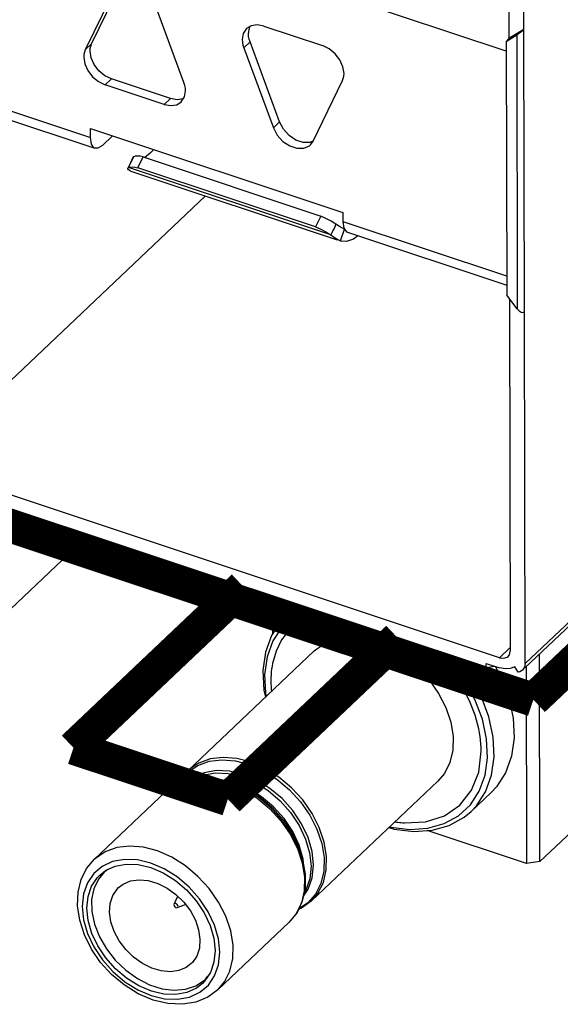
# Model space of a CAD drawing. Extents: x 0 to 1189, y 0 to 841.
# Tile 118 of 256: x 586.65 to 590.51, y 285.72 to 292.76. Entities that reach past the tile are written whole.
import ezdxf

# ---------------------------------------------------------------- set-up
doc = ezdxf.new("R2010")
doc.units = 0
doc.header["$LTSCALE"] = 65.395
doc.layers.get('0').update_dxf_attribs({"linetype": 'CONTINUOUS'})

msp = doc.modelspace()

# ---------------------------------------------------------------- linework, layer by layer
at = {"color": 7, "linetype": 'Continuous'}
for p, q in [((590.2526, 292.6906), (590.2472, 295.2086)), ((590.1415, 295.1905), (590.1471, 292.624)), ((587.1621, 292.5866), (587.3712, 293.0187)), ((587.3265, 292.9763), (587.1174, 292.5442)), ((587.823, 292.3095), (587.6117, 292.8814)), ((590.1268, 292.5341), (588.956, 292.9236)), ((588.3026, 292.7159), (588.2703, 292.696)), ((588.2843, 292.6597), (588.2917, 292.703)), ((588.2917, 292.703), (588.2985, 292.7134)), ((588.393, 292.7141), (588.8133, 292.5742)), ((590.2526, 292.6906), (590.1471, 292.624)), ((590.2526, 292.6906), (590.2501, 292.6882)), ((590.2501, 292.6882), (590.2545, 290.6698)), ((588.2955, 292.6008), (588.2508, 292.5584)), ((588.5068, 292.0288), (588.2955, 292.6008)), ((590.1267, 292.6047), (590.2022, 292.6523)), ((590.1471, 292.624), (590.1267, 292.6047)), ((590.1267, 292.6047), (590.1306, 290.7898)), ((590.2022, 292.6523), (590.2065, 290.6918)), ((587.1621, 292.5866), (587.1174, 292.5442)), ((588.2508, 292.5584), (588.4621, 291.9864)), ((585.9432, 292.3203), (587.1542, 291.9174)), ((587.3052, 292.336), (587.2605, 292.2936)), ((587.7255, 292.1962), (587.3052, 292.336)), ((588.7473, 291.8915), (588.9564, 292.3237)), ((585.9756, 292.2432), (587.1866, 291.8403)), ((587.6808, 292.1538), (587.2605, 292.2936)), ((587.8267, 292.2072), (587.8342, 292.2505)), ((587.6808, 292.1538), (587.7255, 292.1962)), ((587.7731, 292.1876), (587.7255, 292.1962)), ((587.8035, 292.1719), (587.8267, 292.2072)), ((588.5068, 292.0288), (588.4621, 291.9864)), ((587.154, 291.9811), (588.9593, 291.3804)), ((587.1542, 291.9174), (587.154, 291.9811)), ((587.3112, 291.9288), (587.2392, 291.8605)), ((588.748, 291.8929), (588.724, 291.8824)), ((588.7274, 291.8643), (588.7473, 291.8915)), ((587.4264, 291.7018), (587.4489, 291.749)), ((587.4565, 291.7737), (587.4305, 291.7148)), ((587.4489, 291.749), (587.4634, 291.7792)), ((587.4635, 291.7792), (587.4565, 291.7737)), ((587.4936, 291.701), (587.5307, 291.7784)), ((587.5307, 291.7784), (588.8006, 291.3559)), ((587.5813, 291.8042), (587.5403, 291.7731)), ((587.4218, 291.6939), (587.4226, 291.697)), ((587.4226, 291.697), (587.4264, 291.7018)), ((587.4305, 291.7148), (587.425, 291.7024)), ((588.8727, 291.2206), (587.4264, 291.7018)), ((587.4381, 291.6786), (587.4421, 291.6772)), ((587.4421, 291.6772), (588.9174, 291.1863)), ((587.4528, 291.707), (587.4719, 291.7053)), ((587.4719, 291.7053), (587.4936, 291.701)), ((588.7635, 291.2785), (587.4936, 291.701)), ((585.9445, 289.5736), (587.9765, 291.4994)), ((588.8006, 291.3559), (588.7635, 291.2785)), ((588.9593, 291.3804), (588.9595, 291.3168)), ((588.91, 291.2979), (588.8958, 291.2676)), ((588.9356, 291.2817), (588.91, 291.2979)), ((588.9561, 291.2696), (588.9356, 291.2817)), ((588.9425, 291.1781), (588.9714, 291.2622)), ((588.9714, 291.2622), (588.9561, 291.2696)), ((588.9595, 291.3168), (590.1303, 290.9272)), ((588.9595, 291.3168), (588.9661, 291.2701)), ((588.8805, 291.2365), (588.8727, 291.2206)), ((588.9918, 291.2397), (590.1305, 290.8609)), ((589.0659, 291.2151), (589.0345, 291.1912)), ((588.9465, 291.1767), (588.9425, 291.1781)), ((588.9425, 291.178), (588.9465, 291.1767)), ((590.2065, 290.6918), (590.1306, 290.7898)), ((590.1511, 290.7633), (590.1565, 288.2457)), ((590.2545, 290.6698), (590.257, 290.6721)), ((590.2625, 288.156), (590.257, 290.6721)), ((590.2625, 288.156), (591.909, 289.7165)), ((591.8909, 289.6701), (590.26, 288.1244)), ((590.0803, 288.1976), (585.9445, 289.5736)), ((586.1488, 289.4039), (589.9839, 288.1279)), ((586.1563, 288.1418), (587.1401, 289.0741)), ((588.4553, 288.6365), (588.4559, 288.3665)), ((588.4803, 288.4037), (588.4798, 288.6284)), ((588.5523, 288.4962), (588.6367, 288.5762)), ((588.5523, 288.4962), (588.5152, 288.457)), ((587.8499, 287.3893), (588.7547, 288.2469)), ((589.3084, 288.2629), (589.4063, 288.2014)), ((590.1565, 288.2698), (590.0803, 288.1976)), ((589.9839, 288.1573), (590.0792, 288.1256)), ((589.9839, 288.1279), (589.9839, 288.1573)), ((590.3687, 286.7403), (590.3654, 288.2244)), ((589.9839, 288.1279), (590.0455, 288.1368)), ((590.2116, 288.0932), (590.188, 288.1332)), ((590.2239, 288.0974), (590.2116, 288.0932)), ((590.2443, 288.1096), (590.2239, 288.0974)), ((590.269, 288.1329), (590.272, 286.7264)), ((590.3687, 286.7403), (591.3886, 287.7069)), ((588.3917, 287.389), (588.4879, 287.3284)), ((588.044, 287.3279), (588.1456, 287.301)), ((588.7335, 286.457), (589.6383, 287.3145)), ((589.9798, 287.2393), (590.0228, 287.3573)), ((587.1813, 286.7556), (587.6927, 287.2403)), ((587.6927, 287.2403), (587.7626, 287.2915)), ((587.6927, 287.2403), (587.7007, 287.2476)), ((587.7007, 287.2476), (587.7708, 287.2952)), ((588.1777, 287.2984), (588.1444, 287.3095)), ((589.8765, 287.099), (590.0195, 287.2346)), ((590.272, 286.7264), (589.5629, 286.9623)), ((588.6603, 286.7892), (588.6696, 286.7554)), ((588.6823, 286.6868), (588.675, 286.7584)), ((587.2201, 286.6429), (587.2614, 286.6751)), ((587.8598, 286.558), (587.7742, 286.6304)), ((587.7028, 286.5502), (587.7656, 286.5049)), ((587.7616, 286.6052), (587.841, 286.5381)), ((587.9349, 286.4738), (587.8598, 286.558)), ((587.7521, 286.4349), (587.7787, 286.4921)), ((587.7656, 286.5049), (587.8218, 286.4498)), ((587.9963, 286.3815), (587.9349, 286.4738)), ((587.7521, 286.435), (587.751, 286.43)), ((587.7752, 286.4105), (587.8337, 286.434)), ((588.0648, 285.8233), (588.5763, 286.308)), ((587.9764, 285.8986), (587.9941, 285.9199))]:
    msp.add_line(p, q, dxfattribs=at)
at = {"color": 7, "linetype": 'Continuous', "const_width": 0.2416}
for points in [[(572.9152, 293.6882), (590.321, 287.8972)], [(590.321, 287.8972), (592.2838, 289.7574)]]:
    msp.add_lwpolyline(points, dxfattribs=at)
at = {"color": 7, "linetype": 'Continuous'}
for points in [[(588.2703, 292.696), (588.247, 292.6607), (588.2396, 292.6174)], [(588.393, 292.7141), (588.3453, 292.7227), (588.3026, 292.7159)], [(590.2022, 292.6523), (590.2153, 292.661), (590.2288, 292.6707), (590.2409, 292.6802), (590.2501, 292.6882)], [(588.2396, 292.6174), (588.2408, 292.5981), (588.2446, 292.5784), (588.2508, 292.5584)], [(588.2955, 292.6008), (588.2893, 292.6207), (588.2855, 292.6405), (588.2843, 292.6597)], [(587.1174, 292.5442), (587.1113, 292.5284), (587.1076, 292.5111), (587.1064, 292.4927)], [(587.1511, 292.535), (587.1523, 292.5534), (587.156, 292.5707), (587.1621, 292.5866)], [(587.3052, 292.336), (587.2575, 292.3591), (587.2147, 292.3944), (587.1807, 292.4383), (587.1588, 292.4867), (587.1511, 292.535)], [(588.9674, 292.3752), (588.9597, 292.4236), (588.9378, 292.472), (588.9038, 292.5159), (588.861, 292.5511), (588.8133, 292.5742)], [(587.1064, 292.4927), (587.1141, 292.4443), (587.136, 292.3959), (587.17, 292.352), (587.2128, 292.3168), (587.2605, 292.2936)], [(587.8342, 292.2505), (587.8329, 292.2698), (587.8292, 292.2895), (587.823, 292.3095)], [(588.9564, 292.3237), (588.9625, 292.3395), (588.9662, 292.3568), (588.9674, 292.3752)], [(587.6808, 292.1538), (587.7284, 292.1452), (587.7712, 292.152), (587.8035, 292.1719)], [(587.82, 292.1969), (587.8159, 292.1944), (587.7731, 292.1876)], [(588.724, 291.8824), (588.6753, 291.8822), (588.6238, 291.8994), (588.5751, 291.932), (588.5345, 291.9767), (588.5068, 292.0288)], [(588.4621, 291.9864), (588.4898, 291.9343), (588.5304, 291.8896), (588.5791, 291.857), (588.6306, 291.8399), (588.6793, 291.8401), (588.7197, 291.8578), (588.7274, 291.8643)], [(587.1865, 291.8404), (587.1792, 291.8439), (587.1609, 291.8707), (587.1542, 291.9174)], [(587.2392, 291.8605), (587.2065, 291.8402), (587.1865, 291.8404)], [(587.6061, 291.8307), (587.602, 291.8259), (587.5916, 291.8146), (587.5813, 291.8042)], [(587.5307, 291.7784), (587.509, 291.7827), (587.4898, 291.7845), (587.4743, 291.7834), (587.4635, 291.7792)], [(587.4381, 291.6786), (587.4257, 291.6858), (587.4218, 291.6939)], [(587.4264, 291.7018), (587.4373, 291.706), (587.4528, 291.707)], [(588.91, 291.2979), (588.8755, 291.3193), (588.8383, 291.3389), (588.8006, 291.3559)], [(588.7635, 291.2785), (588.8012, 291.2615), (588.8383, 291.2419), (588.8727, 291.2206)], [(588.8958, 291.2676), (588.8883, 291.2521), (588.8805, 291.2365)], [(588.9661, 291.2701), (588.9845, 291.2433), (588.9918, 291.2397)], [(588.8727, 291.2206), (588.8999, 291.2021), (588.9235, 291.1875), (588.9425, 291.1781)], [(589.0345, 291.1912), (588.9859, 291.1735), (588.9465, 291.1767)], [(590.2065, 290.6918), (590.2195, 290.678), (590.233, 290.6692), (590.2452, 290.6662), (590.2545, 290.6698)], [(588.712, 288.5511), (588.7084, 288.5501), (588.6061, 288.4934), (588.522, 288.4151), (588.4586, 288.3179)], [(588.6587, 288.5688), (588.6027, 288.5379), (588.5523, 288.4962)], [(588.5152, 288.457), (588.449, 288.356), (588.4061, 288.238), (588.3877, 288.1067), (588.3944, 287.9659), (588.4053, 287.9157)], [(588.4586, 288.3179), (588.4175, 288.2045), (588.3999, 288.0785), (588.4063, 287.9433), (588.4111, 287.9211)], [(588.7548, 288.2469), (588.7627, 288.2541), (588.8327, 288.3016), (588.9151, 288.3315)], [(588.9151, 288.3315), (589.007, 288.3426), (589.1049, 288.3347), (589.2067, 288.3079), (589.3084, 288.2629)], [(589.9345, 287.2435), (589.9756, 287.3568), (589.9932, 287.4829), (589.9868, 287.6181), (589.9565, 287.7583), (589.903, 287.8996), (589.8286, 288.0363), (589.7345, 288.1663), (589.674, 288.2311)], [(590.1412, 288.2065), (590.1507, 288.2193), (590.1565, 288.2457)], [(589.4063, 288.2014), (589.4965, 288.1258), (589.5766, 288.0385)], [(590.0228, 287.3573), (590.0411, 287.4886), (590.0344, 287.6293), (590.0028, 287.7752), (589.9472, 287.9217), (589.8693, 288.0645), (589.7721, 288.1984)], [(590.0803, 288.1976), (590.1097, 288.1934), (590.1343, 288.2011), (590.1412, 288.2065)], [(590.2625, 288.156), (590.2579, 288.1301), (590.2443, 288.1096)], [(590.0472, 288.1363), (590.0902, 288.0573), (590.1458, 287.9108), (590.1775, 287.7649), (590.1842, 287.6242), (590.1658, 287.4928), (590.1228, 287.3749), (590.0566, 287.2739), (590.0195, 287.2346)], [(590.188, 288.1332), (590.1563, 288.12), (590.1192, 288.1174), (590.0792, 288.1256)], [(589.5766, 288.0385), (589.6437, 287.9423), (589.6953, 287.8413), (589.7304, 287.7374), (589.7472, 287.6348), (589.7451, 287.5373)], [(589.7451, 287.5373), (589.7244, 287.4483), (589.6857, 287.3708), (589.6383, 287.3145)], [(588.5015, 287.3439), (588.4041, 287.4052), (588.3028, 287.4501), (588.2012, 287.477), (588.1027, 287.4851), (588.0106, 287.474), (587.9281, 287.4442), (587.8579, 287.3967), (587.8499, 287.3893)], [(587.8519, 287.3806), (587.9212, 287.4276), (588.0028, 287.457)], [(588.0028, 287.457), (588.0938, 287.4679), (588.1912, 287.46), (588.2916, 287.4333), (588.3917, 287.389)], [(587.7848, 287.3005), (587.795, 287.3222), (587.8499, 287.3893)], [(587.7897, 287.3025), (587.7972, 287.3176), (587.8519, 287.3806)], [(588.438, 287.2633), (588.3438, 287.322), (588.246, 287.3637), (588.1482, 287.3869), (588.0542, 287.3907), (587.9677, 287.3749)], [(587.7626, 287.2915), (587.8457, 287.3252), (587.9394, 287.3399), (588.0403, 287.3346), (588.1444, 287.3095)], [(587.7708, 287.2952), (587.8533, 287.325), (587.9454, 287.336), (588.044, 287.3279)], [(587.9677, 287.3749), (587.8919, 287.3401), (587.8808, 287.3307)], [(587.9112, 287.3355), (587.9602, 287.3579), (588.0456, 287.3736), (588.1384, 287.3699), (588.2349, 287.347), (588.3315, 287.3058), (588.4244, 287.2479)], [(588.1883, 287.3028), (588.0918, 287.3257), (588.0742, 287.3264)], [(588.4879, 287.3284), (588.5771, 287.2537), (588.6563, 287.1673)], [(588.7389, 287.0847), (588.6718, 287.1809), (588.5918, 287.2683), (588.5015, 287.3439)], [(588.3529, 287.2004), (588.2566, 287.261), (588.1565, 287.3053), (588.1444, 287.3095)], [(588.1456, 287.301), (588.2468, 287.2561), (588.3442, 287.1948)], [(588.1777, 287.2984), (588.2751, 287.2568), (588.3692, 287.1982)], [(588.3779, 287.2037), (588.2849, 287.2616), (588.1883, 287.3028)], [(588.4244, 287.2479), (588.5101, 287.1755), (588.5853, 287.0913), (588.6471, 286.9987), (588.6931, 286.9012), (588.7215, 286.8025), (588.7313, 286.7065), (588.7221, 286.6167), (588.6942, 286.5367), (588.6828, 286.5198)], [(588.6636, 287.0109), (588.601, 287.1048), (588.5248, 287.19), (588.438, 287.2633)], [(589.4383, 286.9695), (589.5672, 286.9781), (589.6847, 287.0113), (589.787, 287.068), (589.871, 287.1463), (589.9345, 287.2435)], [(589.8765, 287.099), (589.9136, 287.1383), (589.9798, 287.2393)], [(588.3442, 287.1948), (588.4345, 287.1192), (588.5146, 287.0318), (588.5817, 286.9357), (588.6336, 286.834)], [(588.6696, 286.7554), (588.6388, 286.8438), (588.5875, 286.9443), (588.5212, 287.0393), (588.4421, 287.1257), (588.3529, 287.2004)], [(588.3692, 287.1982), (588.4561, 287.1248), (588.5322, 287.0396), (588.5948, 286.9458), (588.6414, 286.847), (588.6603, 286.7892)], [(588.675, 286.7584), (588.6465, 286.8571), (588.6005, 286.9546), (588.5388, 287.0472), (588.4636, 287.1313), (588.3779, 287.2037)], [(588.6563, 287.1673), (588.7226, 287.0723), (588.7739, 286.9719), (588.8083, 286.8694), (588.8248, 286.7684), (588.8228, 286.6723)], [(589.4656, 286.9558), (589.5987, 286.9647), (589.7201, 286.9989), (589.8261, 287.0573), (589.8765, 287.099)], [(588.7335, 286.457), (588.7809, 286.5134), (588.8196, 286.591), (588.8404, 286.68), (588.8424, 286.7772), (588.8257, 286.8794), (588.7908, 286.9831), (588.7389, 287.0847)], [(588.6769, 286.492), (588.7113, 286.5429), (588.7396, 286.6239), (588.7489, 286.7148), (588.739, 286.8122), (588.7102, 286.9122), (588.6636, 287.0109)], [(589.2885, 286.983), (589.3249, 286.9725), (589.4656, 286.9558)], [(589.294, 286.9882), (589.3032, 286.9855), (589.4383, 286.9695)], [(587.5325, 286.8432), (587.434, 286.8513), (587.3419, 286.8403), (587.2594, 286.8105), (587.1892, 286.7629), (587.1813, 286.7556)], [(587.8328, 286.7101), (587.7354, 286.7714), (587.6342, 286.8163), (587.5325, 286.8432)], [(588.6336, 286.834), (588.6684, 286.7303), (588.6851, 286.6281), (588.6831, 286.5309), (588.6624, 286.442), (588.6237, 286.3643), (588.5763, 286.308)], [(587.3949, 285.858), (587.3058, 285.9329), (587.2271, 286.0194), (587.1614, 286.1148), (587.1108, 286.2161), (587.0773, 286.32), (587.062, 286.423), (587.0656, 286.5211), (587.0875, 286.611), (587.1266, 286.6899), (587.1813, 286.7556)], [(587.398, 286.7553), (587.3128, 286.7398), (587.2383, 286.7056), (587.1773, 286.6541), (587.1322, 286.5875), (587.1046, 286.5083), (587.0954, 286.4194), (587.1049, 286.3241), (587.133, 286.2261), (587.1783, 286.1296), (587.2397, 286.0372), (587.3148, 285.9531), (587.4004, 285.8807)], [(587.7742, 286.6304), (587.6818, 286.6879), (587.5857, 286.7289), (587.4897, 286.7517), (587.398, 286.7553)], [(588.6696, 286.7554), (588.6891, 286.65), (588.689, 286.549), (588.6693, 286.4563)], [(587.2794, 286.6834), (587.2593, 286.6702), (587.2518, 286.6633)], [(587.2614, 286.6751), (587.3305, 286.707), (587.4096, 286.7216), (587.4951, 286.7184), (587.5849, 286.6974), (587.675, 286.6591), (587.7616, 286.6052)], [(588.1717, 286.0462), (588.1737, 286.1434), (588.157, 286.2456), (588.1221, 286.3493), (588.0702, 286.451), (588.0031, 286.5471), (587.9231, 286.6345), (587.8328, 286.7101)], [(590.3687, 286.7403), (590.3366, 286.7353), (590.3044, 286.7306), (590.272, 286.7264)], [(587.413, 285.9059), (587.3335, 285.973), (587.2637, 286.0511), (587.2064, 286.137), (587.164, 286.2269), (587.1376, 286.3186), (587.1284, 286.4079), (587.137, 286.4911), (587.1628, 286.5651), (587.2048, 286.6272), (587.2201, 286.6429)], [(587.2518, 286.6633), (587.2112, 286.6145), (587.1787, 286.5462), (587.1628, 286.4679), (587.1642, 286.3824), (587.1827, 286.2929), (587.2179, 286.2029), (587.268, 286.1161), (587.3319, 286.035), (587.4069, 285.9633), (587.4899, 285.904)], [(587.3553, 286.554), (587.3886, 286.5793), (587.4416, 286.6017), (587.502, 286.6101), (587.5678, 286.6041), (587.6359, 286.5839), (587.7028, 286.5502)], [(588.8228, 286.6723), (588.8023, 286.5844), (588.7641, 286.5077)], [(587.5254, 286.0117), (587.4626, 286.057), (587.4065, 286.1121), (587.3595, 286.1745), (587.3238, 286.2411), (587.3005, 286.3098), (587.2909, 286.3775), (587.2954, 286.4408), (587.3139, 286.4971), (587.3454, 286.5439), (587.3553, 286.554)], [(587.841, 286.5381), (587.9108, 286.46), (587.9681, 286.3741), (588.0106, 286.2841), (588.037, 286.1925), (588.0461, 286.1032), (588.0376, 286.02), (588.0118, 285.946)], [(588.7641, 286.5077), (588.7094, 286.4448), (588.6427, 286.3996)], [(587.751, 286.43), (587.7526, 286.4231), (587.7568, 286.4168), (587.7627, 286.412), (587.7694, 286.4098), (587.7752, 286.4105)], [(587.7811, 286.42), (587.7796, 286.4269), (587.7754, 286.4332), (587.7695, 286.438), (587.7628, 286.4402), (587.7568, 286.4395), (587.7526, 286.4359), (587.7521, 286.435)], [(587.7752, 286.4105), (587.7796, 286.4141), (587.7811, 286.42)], [(587.8218, 286.4498), (587.8688, 286.3874), (587.9044, 286.3209), (587.9277, 286.2521), (587.9373, 286.1845), (587.9328, 286.1211), (587.9143, 286.0648), (587.8828, 286.018), (587.8729, 286.0079)], [(588.6693, 286.4563), (588.6312, 286.3751), (588.5763, 286.308)], [(588.7335, 286.457), (588.6636, 286.4058), (588.6414, 286.3968)], [(588.0423, 285.9236), (588.07, 286.0028), (588.0792, 286.0917), (588.0696, 286.1869), (588.0416, 286.285), (587.9963, 286.3815)], [(588.0648, 285.8233), (588.1122, 285.8796), (588.1509, 285.9573), (588.1717, 286.0462)], [(587.8729, 286.0079), (587.8396, 285.9826), (587.7866, 285.9602), (587.7262, 285.9518), (587.6604, 285.9578), (587.5924, 285.978), (587.5254, 286.0117)], [(587.4004, 285.8807), (587.4927, 285.8232), (587.5889, 285.7822), (587.6848, 285.7594), (587.7766, 285.7557), (587.8617, 285.7713), (587.9363, 285.8055), (587.9972, 285.857), (588.0423, 285.9236)], [(587.9545, 285.8682), (587.9132, 285.836), (587.8441, 285.8041), (587.765, 285.7894), (587.6795, 285.7926), (587.5897, 285.8137), (587.4996, 285.852), (587.413, 285.9059)], [(587.4899, 285.904), (587.5772, 285.8595), (587.6661, 285.8312), (587.7529, 285.8202), (587.8339, 285.8269), (587.907, 285.851)], [(588.0118, 285.946), (587.9698, 285.8839), (587.9545, 285.8682)], [(588.0648, 285.8233), (587.9933, 285.7706), (587.9083, 285.7353), (587.8121, 285.7195), (587.7084, 285.7244), (587.6015, 285.75), (587.4957, 285.7952), (587.3949, 285.858)], [(587.907, 285.851), (587.9689, 285.8918), (587.9764, 285.8986)]]:
    msp.add_lwpolyline(points, dxfattribs=at)
at = {"color": 40, "linetype": 'Continuous', "const_width": 0.2416}
for points in [[(587.0328, 287.5535), (588.2482, 288.7054)], [(589.3524, 288.3381), (588.1369, 287.1861)], [(588.1369, 287.1861), (587.0328, 287.5535)]]:
    msp.add_lwpolyline(points, dxfattribs=at)
at = {"color": 4, "linetype": 'Continuous'}
for points in [[(588.7902, 288.5251), (588.708, 288.494), (588.6349, 288.4497), (588.5722, 288.3929), (588.521, 288.3249), (588.4816, 288.2446), (588.4562, 288.1567)], [(589.9315, 287.6886), (589.9047, 287.7873), (589.865, 287.8885), (589.8135, 287.9878), (589.753, 288.081), (589.6811, 288.1715), (589.6003, 288.2556)], [(588.4562, 288.1567), (588.4528, 288.1379), (588.4496, 288.1164), (588.4474, 288.0971), (588.4457, 288.075), (588.4446, 288.0527), (588.4443, 288.031)], [(588.4443, 288.031), (588.4444, 288.0208), (588.4448, 288.0081), (588.4453, 287.9953), (588.4461, 287.9825), (588.4471, 287.9695), (588.4483, 287.9566)], [(589.9487, 287.5304), (589.9482, 287.5558), (589.9468, 287.5815), (589.9444, 287.6074), (589.9412, 287.6336), (589.937, 287.6599), (589.9315, 287.6886)], [(589.3998, 287.0165), (589.5506, 287.0243), (589.6848, 287.0673), (589.7963, 287.1436), (589.8798, 287.2496), (589.9314, 287.3804), (589.9487, 287.5304)], [(589.3321, 287.0241), (589.3424, 287.0226), (589.3527, 287.0212), (589.3655, 287.0196), (589.3757, 287.0185), (589.3884, 287.0174), (589.3998, 287.0165)]]:
    msp.add_lwpolyline(points, dxfattribs=at)

doc.saveas('drawing.dxf')
